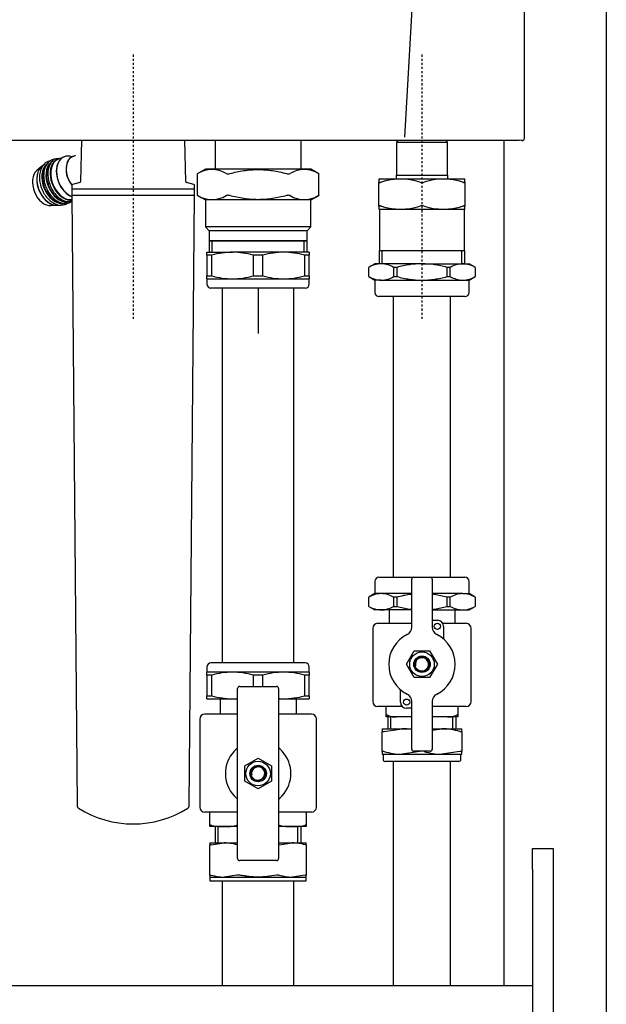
# Model space of a CAD drawing. Header units: millimetres. Extents: x -26820 to -12632, y -5851 to 1958.
# Tile 68 of 95: x -18832 to -18803, y 756 to 804. Entities that reach past the tile are written whole.
import ezdxf

# ---------------------------------------------------------------- set-up
doc = ezdxf.new("R2010")
doc.units = ezdxf.units.MM
doc.linetypes.add('CENTER2', pattern=[1.125, 0.75, -0.125, 0.125, -0.125])

# ---------------------------------------------------------------- blocks, each defined once
blk = doc.blocks.new('FRAME FRONT DN65 2X')
at = {"linetype": 'Continuous'}
for p, q in [((1084, 1490), (1084, 0)), ((1034, 825.81), (1034, 413.05))]:
    blk.add_line(p, q, dxfattribs=at)
blk = doc.blocks.new('QUINTA PRO FRONT')
at = {"linetype": 'Continuous'}
for p, q in [((191.66, -676.41), (199.58, -536.99)), ((-247.43, -677.98), (247.41, -677.98)), ((248.47, -678.11), (247.41, -677.98)), ((249, -678.11), (248.47, -678.11))]:
    blk.add_line(p, q, dxfattribs=at)
blk.add_ellipse((249, -677.11), major_axis=(-0.707, 0.707), ratio=0.999695, start_param=2.356336, end_param=3.926848, dxfattribs=at)
blk.add_open_spline([(250, -677.11), (250, -2.03), (250, 33.78), (249.99, 71.01)], degree=3, dxfattribs=at)
blk = doc.blocks.new('2xF')
at = {"color": 1, "linetype": 'CENTER2'}
for p, q in [((879.01, 867.6), (879.01, 738.65)), ((1020.01, 867.6), (1020.01, 738.65))]:
    blk.add_line(p, q, dxfattribs=at)
at = {"linetype": 'Continuous'}
for p, q in [((853.72, 825.81), (853.35, 805.59)), ((904.67, 805.59), (904.3, 825.81)), ((919.01, 825.81), (919.01, 811.65)), ((961.01, 811.65), (961.01, 825.81)), ((1007.56, 824.8), (1008.56, 825.8)), ((1007.56, 824.8), (1032.46, 824.8)), ((1007.56, 824.8), (1007.56, 808.8)), ((1032.46, 824.8), (1031.46, 825.8)), ((1032.46, 808.8), (1032.46, 824.8)), ((850.6, 818.16), (849.86, 817.93)), ((834.3, 813), (832.01, 811.04)), ((914.26, 811.65), (910.29, 809.36)), ((910.29, 809.37), (910.29, 798.93)), ((965.76, 811.65), (914.26, 811.65)), ((969.72, 809.36), (965.76, 811.65)), ((969.72, 798.93), (969.72, 809.37)), ((1007.41, 808.8), (1032.61, 808.8)), ((1007.41, 808.8), (1007.41, 807)), ((1032.61, 807), (1032.61, 808.8)), ((849.01, 803.66), (849.01, 802.25)), ((852.98, 805.11), (849.38, 804.15)), ((908.64, 804.15), (905.04, 805.11)), ((909.01, 802.25), (909.01, 803.66)), ((999.26, 807), (999.01, 806.85)), ((999.01, 806.85), (999.01, 805.3)), ((999.01, 793.7), (999.01, 805.3)), ((1041.01, 806.85), (1040.76, 807)), ((1041.01, 805.3), (1041.01, 806.85)), ((1041.01, 805.3), (1041.01, 793.7)), ((849.01, 802.05), (909.01, 802.05)), ((849.01, 802.05), (849.01, 799.05)), ((849.01, 799.05), (909.01, 799.05)), ((849.03, 799.05), (851.63, 501.02)), ((906.39, 501.02), (908.99, 799.05)), ((909.01, 799.05), (909.01, 802.05)), ((910.29, 798.94), (914.26, 796.65)), ((965.76, 796.65), (969.72, 798.94)), ((838.97, 793.87), (841.99, 794.06)), ((965.76, 796.65), (914.26, 796.65)), ((914.26, 796.65), (914.26, 783.5)), ((965.76, 783.5), (965.76, 796.65)), ((999.01, 793.7), (999.01, 792.14)), ((1041.01, 792.14), (1041.01, 793.7)), ((999.01, 792.14), (999.26, 792)), ((999.26, 792), (999.26, 772)), ((1040.76, 792), (1041.01, 792.14)), ((1040.76, 772), (1040.76, 792)), ((965.76, 783.5), (914.26, 783.5)), ((914.26, 783.5), (916.11, 781.65)), ((963.91, 781.65), (965.76, 783.5)), ((963.91, 781.65), (916.11, 781.65)), ((916.11, 781.65), (916.11, 776.76)), ((963.91, 776.76), (963.91, 781.65)), ((963.91, 776.76), (916.11, 776.76)), ((916.11, 776.76), (916.51, 776.65)), ((916.51, 776.65), (916.11, 776.54)), ((963.91, 776.54), (916.11, 776.54)), ((916.11, 776.54), (916.11, 771.15)), ((963.51, 776.65), (916.51, 776.65)), ((917.58, 771.15), (917.58, 776.65)), ((962.43, 771.15), (962.43, 776.65)), ((963.51, 776.65), (963.91, 776.76)), ((963.91, 776.54), (963.51, 776.65)), ((963.91, 771.15), (963.91, 776.54)), ((915.01, 771.15), (927.51, 771.15)), ((915.01, 769.65), (915.01, 771.15)), ((915.01, 769.65), (915.01, 759.65)), ((917.38, 769.65), (915.01, 769.65)), ((917.38, 759.65), (917.38, 769.65)), ((952.51, 771.15), (927.51, 771.15)), ((942.38, 769.65), (937.64, 769.65)), ((937.64, 769.65), (937.64, 759.65)), ((942.38, 759.65), (942.38, 769.65)), ((965.01, 771.15), (952.51, 771.15)), ((962.64, 769.65), (962.64, 759.65)), ((965.01, 769.65), (962.64, 769.65)), ((965.01, 771.15), (965.01, 769.65)), ((965.01, 759.65), (965.01, 769.65)), ((999.05, 772), (1040.96, 772)), ((999.05, 772), (999.05, 765.5)), ((1000.53, 765.5), (1000.53, 772)), ((1039.48, 765.5), (1039.48, 772)), ((1040.96, 765.5), (1040.96, 772)), ((997.01, 765.5), (994.01, 763.77)), ((1000.09, 765.5), (997.01, 765.5)), ((1020.01, 765.5), (1000.09, 765.5)), ((1020.01, 765.5), (1039.93, 765.5)), ((1039.93, 765.5), (1043.01, 765.5)), ((1046.01, 763.77), (1043.01, 765.5)), ((915.01, 758.15), (915.01, 759.65)), ((915.01, 759.65), (917.38, 759.65)), ((937.64, 759.65), (942.38, 759.65)), ((962.64, 759.65), (965.01, 759.65)), ((965.01, 759.65), (965.01, 758.15)), ((994.01, 759.24), (994.01, 763.76)), ((1006.17, 763.76), (1006.17, 759.24)), ((1007.84, 763.76), (1006.17, 763.76)), ((1007.84, 759.24), (1007.84, 763.76)), ((1032.17, 763.76), (1032.17, 759.24)), ((1033.84, 763.76), (1032.17, 763.76)), ((1033.84, 759.24), (1033.84, 763.76)), ((1046.01, 763.76), (1046.01, 759.24)), ((915.01, 758.15), (927.51, 758.15)), ((915.01, 758.15), (915.01, 755.65)), ((927.51, 758.15), (952.51, 758.15)), ((952.51, 758.15), (965.01, 758.15)), ((965.01, 755.65), (965.01, 758.15)), ((994.01, 759.23), (997.01, 757.5)), ((1000.09, 757.5), (997.01, 757.5)), ((997.01, 757.5), (997.01, 751.5)), ((1000.09, 757.5), (1020.01, 757.5)), ((1006.17, 759.24), (1007.84, 759.24)), ((1020.01, 757.5), (1039.93, 757.5)), ((1032.17, 759.24), (1033.84, 759.24)), ((1039.93, 757.5), (1043.01, 757.5)), ((1043.01, 757.5), (1046.01, 759.23)), ((1043.01, 751.5), (1043.01, 757.5)), ((963.01, 753.65), (917.01, 753.65)), ((922.51, 753.65), (922.51, 570.65)), ((957.51, 570.65), (957.51, 753.65)), ((1041.01, 749.5), (999.01, 749.5)), ((1006.01, 749.5), (1006.01, 612.5)), ((1034.01, 612.5), (1034.01, 749.5)), ((997.01, 610.5), (997.01, 604.5)), ((999.01, 612.5), (1016.01, 612.5)), ((1015.01, 588.14), (1015.01, 611.5)), ((1016.01, 612.5), (1024.01, 612.5)), ((1024.01, 612.5), (1041.01, 612.5)), ((1025.01, 611.5), (1025.01, 588.14)), ((1043.01, 604.5), (1043.01, 610.5)), ((997.01, 604.5), (994.01, 602.77)), ((994.01, 598.24), (994.01, 602.76)), ((1000.09, 604.5), (997.01, 604.5)), ((1015.01, 604.5), (1000.09, 604.5)), ((1007.84, 602.76), (1006.17, 602.76)), ((1006.17, 602.76), (1006.17, 598.24)), ((1007.84, 598.24), (1007.84, 602.76)), ((1039.93, 604.5), (1025.01, 604.5)), ((1033.84, 602.76), (1032.17, 602.76)), ((1032.17, 602.76), (1032.17, 598.24)), ((1033.84, 598.24), (1033.84, 602.76)), ((1039.93, 604.5), (1043.01, 604.5)), ((1046.01, 602.77), (1043.01, 604.5)), ((1046.01, 602.76), (1046.01, 598.24)), ((994.01, 598.23), (997.01, 596.5)), ((1000.09, 596.5), (997.01, 596.5)), ((1015.01, 596.5), (1000.09, 596.5)), ((1004.01, 596.5), (1004.01, 590)), ((1006.17, 598.24), (1007.84, 598.24)), ((1025.01, 596.5), (1039.93, 596.5)), ((1032.17, 598.24), (1033.84, 598.24)), ((1036.01, 596.5), (1036.01, 590)), ((1039.93, 596.5), (1043.01, 596.5)), ((1043.01, 596.5), (1046.01, 598.23)), ((1025.01, 591.5), (1027.51, 591.5)), ((996.01, 587.5), (996.01, 551.8)), ((998.51, 590), (1015.01, 590)), ((1030.1, 590), (1041.51, 590)), ((1030.51, 588.5), (1030.51, 582.4)), ((1044.01, 551.8), (1044.01, 587.5)), ((1012.5, 570), (1016.25, 576.5)), ((1016.25, 576.5), (1023.76, 576.5)), ((1023.76, 576.5), (1027.51, 570)), ((915.01, 568.65), (915.01, 566.15)), ((963.01, 570.65), (917.01, 570.65)), ((965.01, 566.15), (965.01, 568.65)), ((1016.25, 563.5), (1012.5, 570)), ((1027.51, 570), (1023.76, 563.5)), ((915.01, 564.65), (915.01, 566.15)), ((927.51, 566.15), (915.01, 566.15)), ((917.38, 564.65), (915.01, 564.65)), ((915.01, 564.65), (915.01, 554.65)), ((917.38, 554.65), (917.38, 564.65)), ((952.51, 566.15), (927.51, 566.15)), ((942.38, 564.65), (937.64, 564.65)), ((937.64, 564.65), (937.64, 559.15)), ((942.38, 559.15), (942.38, 564.65)), ((965.01, 566.15), (952.51, 566.15)), ((965.01, 564.65), (962.64, 564.65)), ((962.64, 564.65), (962.64, 554.65)), ((965.01, 566.15), (965.01, 564.65)), ((965.01, 554.65), (965.01, 564.65)), ((1023.76, 563.5), (1016.25, 563.5)), ((930.01, 475.15), (930.01, 558.15)), ((931.01, 559.15), (949.01, 559.15)), ((950.01, 558.15), (950.01, 475.15)), ((1009.51, 551.5), (1009.51, 557.6)), ((915.01, 553.15), (915.01, 554.65)), ((915.01, 554.65), (917.38, 554.65)), ((915.01, 553.15), (927.51, 553.15)), ((921.51, 553.15), (921.51, 545.65)), ((927.51, 553.15), (930.01, 553.15)), ((950.01, 553.15), (952.51, 553.15)), ((952.51, 553.15), (965.01, 553.15)), ((958.51, 553.15), (958.51, 545.65)), ((962.64, 554.65), (965.01, 554.65)), ((965.01, 554.65), (965.01, 553.15)), ((1010.47, 549.3), (998.51, 549.3)), ((1002.51, 544.93), (1002.51, 549.3)), ((1015.01, 548.5), (1012.51, 548.5)), ((1015.01, 528.5), (1015.01, 551.86)), ((1025.01, 551.86), (1025.01, 528.5)), ((1041.51, 549.3), (1025.01, 549.3)), ((1037.51, 549.3), (1037.51, 544.93)), ((911.51, 543.15), (911.51, 500.3)), ((930.01, 545.65), (914.01, 545.65)), ((966.01, 545.65), (950.01, 545.65)), ((968.51, 500.3), (968.51, 543.15)), ((1002.51, 544.3), (1002.51, 544.93)), ((1007.61, 544.3), (1002.51, 544.3)), ((1003.38, 544.3), (1003.38, 538.55)), ((1004.86, 538.55), (1004.86, 544.3)), ((1014.91, 544.3), (1007.61, 544.3)), ((1032.41, 544.3), (1025.11, 544.3)), ((1037.51, 544.3), (1032.41, 544.3)), ((1035.15, 538.55), (1035.15, 544.3)), ((1036.63, 538.55), (1036.63, 544.3)), ((1037.51, 544.93), (1037.51, 544.3)), ((1000.51, 538.55), (1000.51, 537.13)), ((1000.51, 538.55), (1010.26, 538.55)), ((1001.51, 537.13), (1010.26, 538.55)), ((1010.26, 538.55), (1015.01, 538.55)), ((1025.01, 537.78), (1029.76, 538.55)), ((1025.01, 538.55), (1029.76, 538.55)), ((1029.76, 538.55), (1039.51, 538.55)), ((1039.51, 537.13), (1039.51, 538.55)), ((1000.51, 527.47), (1000.51, 537.13)), ((1039.51, 537.13), (1039.51, 527.47)), ((933.51, 520.4), (940.01, 524.15)), ((940.01, 524.15), (946.51, 520.4)), ((1000.51, 527.47), (1000.51, 526.05)), ((1000.51, 526.05), (1010.26, 526.05)), ((1001.01, 526.05), (1001.01, 523.55)), ((1019.01, 527.47), (1010.26, 526.05)), ((1010.26, 526.05), (1029.76, 526.05)), ((1024.01, 527.5), (1016.01, 527.5)), ((1038.51, 527.47), (1029.76, 526.05)), ((1029.76, 526.05), (1039.51, 526.05)), ((1039.01, 523.55), (1039.01, 526.05)), ((1039.51, 526.05), (1039.51, 527.47)), ((933.51, 512.9), (933.51, 520.4)), ((946.51, 520.4), (946.51, 512.9)), ((1038.01, 522.55), (1002.01, 522.55)), ((1006.01, 522.55), (1006.01, 437.1)), ((1034.01, 437.1), (1034.01, 522.55)), ((940.01, 509.14), (933.51, 512.9)), ((946.51, 512.9), (940.01, 509.14)), ((929.69, 497.8), (914.01, 497.8)), ((916.51, 491.4), (916.51, 497.8)), ((966.01, 497.8), (950.33, 497.8)), ((963.51, 497.8), (963.51, 491.4)), ((916.51, 490.8), (916.51, 491.4)), ((923.39, 490.8), (916.51, 490.8)), ((919.05, 490.8), (919.05, 482.8)), ((920.53, 482.8), (920.53, 490.8)), ((930.01, 490.8), (923.39, 490.8)), ((956.62, 490.8), (950.01, 490.8)), ((963.51, 490.8), (956.62, 490.8)), ((959.48, 482.8), (959.48, 490.8)), ((960.96, 482.8), (960.96, 490.8)), ((963.51, 491.4), (963.51, 490.8)), ((916.51, 482.8), (916.51, 481.86)), ((916.51, 482.8), (923.39, 482.8)), ((916.51, 467.04), (916.51, 481.86)), ((917.09, 481.86), (923.39, 482.8)), ((923.39, 482.8), (930.01, 482.8)), ((950.01, 482.8), (956.62, 482.8)), ((950.33, 481.86), (956.62, 482.8)), ((956.62, 482.8), (963.51, 482.8)), ((963.51, 481.86), (963.51, 482.8)), ((963.51, 481.86), (963.51, 467.04)), ((1074, 470), (1074, 480)), ((1074, 480), (1084, 480)), ((1084, 480), (1084, 470)), ((949.01, 474.15), (931.01, 474.15)), ((916.51, 467.04), (916.51, 466.1)), ((929.69, 467.04), (923.39, 466.1)), ((962.92, 467.04), (956.62, 466.1)), ((963.51, 466.1), (963.51, 467.04)), ((1074, 470), (1074, 10)), ((1084, 470), (1084, 0)), ((916.51, 466.1), (923.39, 466.1)), ((916.51, 466.1), (916.51, 464.3)), ((916.51, 464.3), (963.51, 464.3)), ((922.51, 464.3), (922.51, 444.8)), ((923.39, 466.1), (940.01, 466.1)), ((940.01, 466.1), (956.62, 466.1)), ((956.62, 466.1), (963.51, 466.1)), ((957.51, 444.8), (957.51, 464.3)), ((963.51, 464.3), (963.51, 466.1)), ((922.51, 444.8), (922.51, 412.85)), ((957.51, 412.85), (957.51, 444.8)), ((1006.01, 437.1), (1006.01, 412.85)), ((1034.01, 412.85), (1034.01, 437.1)), ((1074, 413.05), (36, 413.05))]:
    blk.add_line(p, q, dxfattribs=at)
for p, q in [((999.26, 807), (1040.76, 807)), ((1040.76, 792), (999.26, 792)), ((940.01, 753.65), (940.01, 731.5))]:
    blk.add_line(p, q)
for centre, radius in [((1027.51, 588.5), 1.5), ((1020.01, 570), 6), ((1020.01, 570), 4.02), ((1020.01, 570), 4), ((1020.01, 570), 3.5), ((1012.51, 551.5), 1.5), ((940.01, 516.65), 6), ((940.01, 516.65), 4.02), ((940.01, 516.65), 4), ((940.01, 516.65), 3.5)]:
    blk.add_circle(centre, radius, dxfattribs=at)
for centre, radius, start, end in [((869.54, 885.05), 85.96, 298.3018, 298.5048), ((917.49, 798.4), 13.09, 58.05, 121.95), ((925.28, 811.95), 2.6, 250.5098, 289.4902), ((954.73, 811.95), 2.6, 250.5091, 289.4909), ((962.52, 798.4), 13.09, 58.05, 121.95), ((1010.48, 885.05), 85.96, 241.4952, 241.6982), ((849.51, 803.66), 0.5, 105, 180), ((852.85, 805.6), 0.5, 285, 359), ((905.17, 805.6), 0.5, 181, 255), ((908.51, 803.66), 0.5, 0, 75), ((1009.51, 776.83), 30.01, 71.547, 108.453), ((1009.51, 776.83), 30.01, 95.9442, 108.453), ((1020.01, 808.72), 3.56, 253.6816, 286.3184), ((1030.51, 776.83), 30.01, 71.547, 108.453), ((1030.51, 776.83), 30.01, 71.547, 84.0306), ((849.21, 802.25), 0.2, 180, 270), ((908.81, 802.25), 0.2, 270, 0), ((869.54, 723.25), 85.96, 61.4952, 61.6982), ((917.49, 809.9), 13.09, 238.05, 301.95), ((925.28, 796.34), 2.6, 70.5091, 109.4909), ((954.73, 796.34), 2.6, 70.5098, 109.4902), ((962.52, 809.9), 13.09, 238.05, 301.95), ((1010.48, 723.25), 85.96, 118.3018, 118.5048), ((1009.51, 822.17), 30.01, 251.547, 288.453), ((1009.51, 822.17), 30.01, 251.547, 264.845), ((1020.01, 790.28), 3.56, 73.6816, 106.3184), ((1030.51, 822.17), 30.01, 251.547, 288.453), ((1030.51, 822.17), 30.01, 275.1302, 288.453), ((927.75, 734.62), 36.53, 90.375, 106.4924), ((927.21, 734.26), 36.89, 73.587, 89.5456), ((952.75, 734.62), 36.53, 90.375, 106.4924), ((952.21, 734.26), 36.89, 73.587, 89.5456), ((1000.38, 753), 12.5, 91.3338, 120.6419), ((999.73, 752.76), 12.74, 59.6396, 88.3847), ((1040.22, 753), 12.5, 91.3338, 120.6419), ((1039.57, 752.76), 12.74, 59.6396, 88.3847), ((927.8, 795.04), 36.89, 253.587, 269.5456), ((927.27, 794.68), 36.53, 270.375, 286.4924), ((952.8, 795.04), 36.89, 253.587, 269.5456), ((952.27, 794.68), 36.53, 270.375, 286.4924), ((917.01, 755.65), 2, 180, 270), ((963.01, 755.65), 2, 270, 0), ((1000.45, 770.24), 12.74, 239.6396, 268.3847), ((999.8, 770), 12.5, 271.3338, 300.6419), ((1040.28, 770.24), 12.74, 239.6396, 268.3847), ((1039.63, 770), 12.5, 271.3338, 300.6419), ((999.01, 751.5), 2, 180, 270), ((1041.01, 751.5), 2, 270, 0), ((999.01, 610.5), 2, 90, 180), ((1016.01, 611.5), 1, 90, 180), ((1024.01, 611.5), 1, 0, 90), ((1041.01, 610.5), 2, 0, 90), ((1000.38, 592), 12.5, 91.3338, 120.6419), ((999.73, 591.76), 12.74, 59.6396, 88.3847), ((1040.22, 592), 12.5, 91.3338, 120.6419), ((1039.57, 591.76), 12.74, 59.6396, 88.3847), ((1000.45, 609.24), 12.74, 239.6396, 268.3847), ((999.8, 609), 12.5, 271.3338, 300.6419), ((1040.28, 609.24), 12.74, 239.6396, 268.3847), ((1039.63, 609), 12.5, 271.3338, 300.6419), ((1027.51, 588.5), 3, 0, 90), ((998.51, 587.5), 2.5, 90, 180), ((1011.01, 588.14), 4, 296.3878, 0), ((1029.01, 588.14), 4, 180, 243.6122), ((1041.51, 587.5), 2.5, 0, 90), ((1020.01, 570), 16.25, 116.3878, 243.6122), ((1020.01, 570), 16.25, 296.3878, 63.6122), ((1020.01, 570), 3.23, 255, 195), ((917.01, 568.65), 2, 90, 180), ((963.01, 568.65), 2, 0, 90), ((927.75, 529.62), 36.53, 90.375, 106.4924), ((927.21, 529.26), 36.89, 73.587, 89.5456), ((952.75, 529.62), 36.53, 90.375, 106.4924), ((952.21, 529.26), 36.89, 73.587, 89.5456), ((931.01, 558.15), 1, 90, 180), ((949.01, 558.15), 1, 0, 90), ((927.8, 590.04), 36.89, 253.587, 269.5456), ((927.27, 589.68), 36.53, 270.375, 274.3153), ((952.8, 590.04), 36.89, 265.6509, 269.5456), ((952.27, 589.68), 36.53, 270.375, 286.4924), ((1011.01, 551.86), 4, 0, 63.6122), ((1029.01, 551.86), 4, 116.3878, 180), ((998.51, 551.8), 2.5, 180, 270), ((1012.51, 551.5), 3, 180, 270), ((1041.51, 551.8), 2.5, 270, 0), ((914.01, 543.15), 2.5, 90, 180), ((966.01, 543.15), 2.5, 0, 90), ((1006.98, 553.91), 9.63, 248.8753, 273.7529), ((1033.04, 553.91), 9.63, 266.2453, 291.1264), ((1010.01, 509.36), 29.18, 80.0719, 89.5081), ((1029.51, 509.36), 29.18, 72.0371, 89.5081), ((940.01, 516.65), 16, 130.3202, 137.1666), ((929.01, 529.61), 1, 310.3202, 0), ((951.01, 529.61), 1, 180, 229.6798), ((940.01, 516.65), 16, 42.8334, 49.6798), ((940.01, 516.65), 16, 137.1666, 222.8334), ((940.01, 516.65), 16, 317.1666, 42.8334), ((1010.51, 555.23), 29.18, 252.0371, 269.5081), ((1016.01, 528.5), 1, 180, 270), ((1030.01, 555.23), 29.18, 252.0371, 269.5081), ((1024.01, 528.5), 1, 270, 0), ((940.01, 516.65), 3.23, 255, 195), ((1002.01, 523.55), 1, 180, 270), ((1038.01, 523.55), 1, 270, 0), ((940.01, 516.65), 16, 222.8334, 229.6798), ((940.01, 516.65), 16, 310.3202, 317.1666), ((853.13, 501.03), 1.5, 180.5, 237.7502), ((904.89, 501.03), 1.5, 302.2498, 359.5), ((914.01, 500.3), 2.5, 180, 270), ((929.01, 503.69), 1, 0, 49.6798), ((951.01, 503.69), 1, 130.3202, 180), ((966.01, 500.3), 2.5, 270, 0), ((879.01, 542.05), 50, 237.7502, 302.2498), ((930.39, 489.55), 1.98, 101.4237, 110.9197), ((949.62, 489.55), 1.98, 69.081, 78.5227), ((923.25, 460.35), 22.45, 73.3444, 89.6476), ((930.39, 484.95), 3.17, 257.107, 262.9323), ((949.62, 484.79), 3.02, 277.5817, 283.5328), ((956.49, 460.35), 22.45, 73.3444, 89.6476), ((931.01, 475.15), 1, 180, 270), ((949.01, 475.15), 1, 270, 0), ((923.53, 488.55), 22.45, 253.3444, 269.6476), ((930.39, 464.1), 3.02, 76.4672, 103.5328), ((949.62, 463.95), 3.17, 77.107, 102.893), ((956.76, 488.55), 22.45, 253.3444, 269.6476)]:
    blk.add_arc(centre, radius, start, end, dxfattribs=at)
for centre, major_axis, start_param, end_param in [((849.16, 808), (3.95, -9.73), 2.603675, 5.748128), ((849.25, 808.03), (-3.94, 9.71), 5.745268, 8.857964), ((852.81, 809.48), (3.37, -8.32), 3.030592, 5.14256), ((852.88, 809.51), (-3.37, 8.3), 0, 1.996095), ((852.88, 809.51), (-3.37, 8.3), 6.222659, 6.283185), ((839.61, 804.13), (3.94, -9.72), 3.241565, 6.183031), ((839.69, 804.16), (-3.95, 9.73), 0.136486, 2.872676), ((842.22, 805.18), (4, -9.88), 3.379376, 6.074731), ((842.36, 805.24), (-3.95, 9.73), 0.349495, 2.813169), ((844.26, 806.01), (4, -9.88), 3.377767, 6.088176), ((844.4, 806.06), (-3.95, 9.73), 0.349495, 2.813169), ((846.44, 806.89), (-3.95, 9.73), 0, 2.936441), ((846.3, 806.84), (4, -9.88), 2.893468, 6.088175), ((836.82, 802.99), (3.57, -8.8), 3.365759, 6.059019)]:
    blk.add_ellipse(centre, major_axis=major_axis, ratio=0.679659, start_param=start_param, end_param=end_param, dxfattribs=at)
for points in [[(850.76, 818.53), (850.75, 818.33), (850.68, 818.2), (850.56, 818.15)], [(847.47, 795.84), (848.03, 795.84), (848.52, 795.85), (848.99, 795.92)]]:
    blk.add_open_spline(points, degree=3, dxfattribs=at)
for points, knots in [([(838.56, 815.72), (838.54, 815.72), (837.84, 815.59), (836.47, 815.02), (834.9, 813.53), (833.79, 811.46), (833.24, 808.94), (833.27, 806.16), (833.84, 803.35), (834.54, 801.8), (834.92, 800.98)], [0.0700935, 0.0700935, 0.0700935, 0.0700935, 0.0742579, 0.208009, 0.3408641, 0.4742936, 0.6101429, 0.7476008, 0.8854775, 1, 1, 1, 1]), ([(842.51, 816.82), (840.58, 816.54), (839.88, 816.41), (838.51, 815.85), (836.94, 814.35), (835.83, 812.28), (835.28, 809.77), (835.31, 806.98), (835.88, 804.18), (836.58, 802.63), (836.96, 801.81)], [0.0700935, 0.0700935, 0.0700935, 0.0700935, 0.0742579, 0.208009, 0.3408641, 0.4742936, 0.6101429, 0.7476008, 0.8854775, 1, 1, 1, 1]), ([(840.59, 816.54), (840.01, 816.16), (838.97, 815.17), (837.87, 813.11), (837.32, 810.59), (837.35, 807.81), (837.92, 805.01), (838.62, 803.45), (839, 802.63)], [0.2101693, 0.2101693, 0.2101693, 0.2101693, 0.3408641, 0.4742936, 0.6101429, 0.7476008, 0.8854775, 1, 1, 1, 1]), ([(926.15, 809.51), (927.28, 809.81), (928.43, 810.09), (930.73, 810.59), (931.88, 810.8), (935.34, 811.32), (937.67, 811.5), (941.18, 811.5), (942.35, 811.46), (944.71, 811.28), (945.87, 811.14), (949.34, 810.62), (951.62, 810.12), (953.86, 809.51)], [0, 0, 0, 0, 0.125, 0.125, 0.25, 0.25, 0.5, 0.5, 0.625, 0.625, 0.75, 0.75, 1, 1, 1, 1]), ([(999.01, 805.3), (999.01, 805.25), (999.03, 805.22), (999.12, 805.17), (999.19, 805.16), (999.36, 805.16), (999.47, 805.17), (999.72, 805.22), (999.86, 805.25), (1000.01, 805.3)], [0, 0, 0, 0, 0.25, 0.25, 0.5, 0.5, 0.75, 0.75, 1, 1, 1, 1]), ([(1000.01, 805.3), (999.86, 805.25), (999.72, 805.22), (999.47, 805.17), (999.36, 805.16), (999.19, 805.16), (999.12, 805.17), (999.03, 805.22), (999.01, 805.25), (999.01, 805.3)], [0, 0, 0, 0, 0.25, 0.25, 0.5, 0.5, 0.75, 0.75, 1, 1, 1, 1]), ([(1040.01, 805.3), (1040.16, 805.25), (1040.29, 805.22), (1040.54, 805.17), (1040.65, 805.16), (1040.83, 805.16), (1040.89, 805.17), (1040.98, 805.22), (1041.01, 805.25), (1041.01, 805.3)], [0, 0, 0, 0, 0.25, 0.25, 0.5, 0.5, 0.75, 0.75, 1, 1, 1, 1]), ([(1041.01, 805.3), (1041.01, 805.25), (1040.98, 805.22), (1040.9, 805.17), (1040.83, 805.16), (1040.65, 805.16), (1040.54, 805.17), (1040.3, 805.22), (1040.16, 805.25), (1040.01, 805.3)], [0, 0, 0, 0, 0.25, 0.25, 0.5, 0.5, 0.75, 0.75, 1, 1, 1, 1]), ([(834.92, 800.98), (834.99, 800.81), (835.41, 799.79), (836.71, 797.99), (838.66, 795.99), (840.87, 794.7), (842.56, 794.1), (843.32, 794.17), (843.39, 794.18)], [0, 0, 0, 0, 0.039678, 0.273674, 0.508279, 0.743714, 0.979022, 1, 1, 1, 1]), ([(836.96, 801.81), (837.03, 801.64), (837.45, 800.62), (838.75, 798.81), (840.7, 796.82), (842.91, 795.52), (844.6, 794.92), (845.36, 795), (845.43, 795.01)], [0, 0, 0, 0, 0.039678, 0.273674, 0.508279, 0.743714, 0.979022, 1, 1, 1, 1]), ([(839, 802.63), (839.07, 802.46), (839.49, 801.44), (840.79, 799.64), (842.74, 797.64), (844.95, 796.35), (846.64, 795.75), (847.4, 795.83), (847.47, 795.84)], [0, 0, 0, 0, 0.039678, 0.273674, 0.508279, 0.743714, 0.979022, 1, 1, 1, 1]), ([(953.86, 798.79), (951.62, 798.18), (949.34, 797.68), (945.87, 797.16), (944.71, 797.02), (942.35, 796.84), (941.18, 796.79), (937.67, 796.79), (935.34, 796.98), (931.88, 797.5), (930.73, 797.71), (928.43, 798.2), (927.28, 798.48), (926.15, 798.79)], [0, 0, 0, 0, 0.25, 0.25, 0.375, 0.375, 0.5, 0.5, 0.75, 0.75, 0.875, 0.875, 1, 1, 1, 1]), ([(843.39, 794.18), (844.14, 794.18), (845.33, 794.21), (846.47, 794.76), (846.97, 795.09)], [0, 0, 0, 0, 0.1357384, 0.2561301, 0.2561301, 0.2561301, 0.2561301]), ([(845.43, 795.01), (846.18, 795.01), (847.37, 795.04), (848.51, 795.59), (849.01, 795.92)], [0, 0, 0, 0, 0.1357384, 0.2561301, 0.2561301, 0.2561301, 0.2561301]), ([(1000.01, 793.7), (999.86, 793.74), (999.72, 793.78), (999.47, 793.83), (999.36, 793.84), (999.19, 793.84), (999.12, 793.83), (999.03, 793.78), (999.01, 793.74), (999.01, 793.7)], [0, 0, 0, 0, 0.25, 0.25, 0.5, 0.5, 0.75, 0.75, 1, 1, 1, 1]), ([(999.01, 793.7), (999.01, 793.74), (999.03, 793.78), (999.12, 793.83), (999.19, 793.84), (999.36, 793.84), (999.47, 793.83), (999.72, 793.78), (999.86, 793.74), (1000.01, 793.7)], [0, 0, 0, 0, 0.25, 0.25, 0.5, 0.5, 0.75, 0.75, 1, 1, 1, 1]), ([(1041.01, 793.7), (1041.01, 793.74), (1040.98, 793.78), (1040.9, 793.83), (1040.83, 793.84), (1040.65, 793.84), (1040.54, 793.83), (1040.3, 793.78), (1040.16, 793.74), (1040.01, 793.7)], [0, 0, 0, 0, 0.25, 0.25, 0.5, 0.5, 0.75, 0.75, 1, 1, 1, 1]), ([(1040.01, 793.7), (1040.16, 793.74), (1040.29, 793.78), (1040.54, 793.83), (1040.65, 793.84), (1040.83, 793.84), (1040.89, 793.83), (1040.98, 793.78), (1041.01, 793.74), (1041.01, 793.7)], [0, 0, 0, 0, 0.25, 0.25, 0.5, 0.5, 0.75, 0.75, 1, 1, 1, 1]), ([(1020.01, 765.5), (1018.98, 765.5), (1017.95, 765.46), (1015.89, 765.3), (1014.86, 765.18), (1011.81, 764.73), (1009.81, 764.29), (1007.84, 763.76)], [0, 0, 0, 0, 0.25, 0.25, 0.5, 0.5, 1, 1, 1, 1]), ([(1032.17, 763.76), (1031.18, 764.02), (1030.17, 764.27), (1028.15, 764.7), (1027.14, 764.89), (1024.1, 765.34), (1022.06, 765.5), (1020.01, 765.5)], [0, 0, 0, 0, 0.25, 0.25, 0.5, 0.5, 1, 1, 1, 1]), ([(1007.84, 759.24), (1009.81, 758.71), (1011.81, 758.27), (1014.86, 757.82), (1015.89, 757.7), (1017.95, 757.54), (1018.98, 757.5), (1020.01, 757.5)], [0, 0, 0, 0, 0.5, 0.5, 0.75, 0.75, 1, 1, 1, 1]), ([(1020.01, 757.5), (1022.06, 757.5), (1024.1, 757.66), (1027.14, 758.11), (1028.15, 758.3), (1030.17, 758.73), (1031.18, 758.97), (1032.17, 759.24)], [0, 0, 0, 0, 0.5, 0.5, 0.75, 0.75, 1, 1, 1, 1]), ([(1014.97, 604.18), (1014.61, 604.14), (1014.25, 604.09), (1012.87, 603.89), (1011.86, 603.7), (1009.84, 603.27), (1008.84, 603.02), (1007.84, 602.76)], [0.4110553, 0.4110553, 0.4110553, 0.4110553, 0.5, 0.5, 0.75, 0.75, 1, 1, 1, 1]), ([(1032.17, 602.76), (1030.2, 603.29), (1028.2, 603.73), (1025.79, 604.09), (1025.41, 604.14), (1025.02, 604.19)], [0, 0, 0, 0, 0.5, 0.5, 0.593855, 0.593855, 0.593855, 0.593855]), ([(1007.84, 598.24), (1008.84, 597.97), (1009.84, 597.73), (1011.86, 597.3), (1012.87, 597.11), (1014.25, 596.91), (1014.61, 596.86), (1014.97, 596.81)], [0, 0, 0, 0, 0.25, 0.25, 0.5, 0.5, 0.5889447, 0.5889447, 0.5889447, 0.5889447]), ([(1025.02, 596.81), (1025.41, 596.86), (1025.79, 596.91), (1028.2, 597.27), (1030.2, 597.71), (1032.17, 598.24)], [0.406145, 0.406145, 0.406145, 0.406145, 0.5, 0.5, 1, 1, 1, 1]), ([(1003.51, 544.93), (1003.36, 544.99), (1003.23, 545.05), (1002.98, 545.14), (1002.87, 545.17), (1002.73, 545.17), (1002.69, 545.16), (1002.62, 545.14), (1002.59, 545.12), (1002.53, 545.05), (1002.51, 544.99), (1002.51, 544.93)], [0, 0, 0, 0, 0.25, 0.25, 0.5, 0.5, 0.625, 0.625, 0.75, 0.75, 1, 1, 1, 1]), ([(1037.51, 544.93), (1037.51, 544.99), (1037.49, 545.05), (1037.4, 545.14), (1037.33, 545.17), (1037.19, 545.17), (1037.14, 545.16), (1037.04, 545.14), (1036.98, 545.12), (1036.79, 545.05), (1036.65, 544.99), (1036.51, 544.93)], [0, 0, 0, 0, 0.25, 0.25, 0.5, 0.5, 0.625, 0.625, 0.75, 0.75, 1, 1, 1, 1]), ([(1001.51, 537.13), (1001.36, 537.08), (1001.22, 537.05), (1000.97, 537), (1000.86, 536.99), (1000.69, 536.99), (1000.62, 537), (1000.53, 537.05), (1000.51, 537.08), (1000.51, 537.13)], [0, 0, 0, 0, 0.25, 0.25, 0.5, 0.5, 0.75, 0.75, 1, 1, 1, 1]), ([(1039.51, 537.13), (1039.51, 537.08), (1039.48, 537.05), (1039.4, 537), (1039.33, 536.99), (1039.15, 536.99), (1039.04, 537), (1038.8, 537.05), (1038.66, 537.08), (1038.51, 537.13)], [0, 0, 0, 0, 0.25, 0.25, 0.5, 0.5, 0.75, 0.75, 1, 1, 1, 1]), ([(1000.51, 527.47), (1000.51, 527.52), (1000.53, 527.55), (1000.62, 527.6), (1000.69, 527.61), (1000.86, 527.61), (1000.97, 527.6), (1001.22, 527.55), (1001.36, 527.52), (1001.51, 527.47)], [0, 0, 0, 0, 0.25, 0.25, 0.5, 0.5, 0.75, 0.75, 1, 1, 1, 1]), ([(1038.51, 527.47), (1038.66, 527.52), (1038.79, 527.55), (1039.04, 527.6), (1039.15, 527.61), (1039.33, 527.61), (1039.39, 527.6), (1039.48, 527.55), (1039.51, 527.52), (1039.51, 527.47)], [0, 0, 0, 0, 0.25, 0.25, 0.5, 0.5, 0.75, 0.75, 1, 1, 1, 1]), ([(917.09, 491.4), (917, 491.44), (916.92, 491.48), (916.77, 491.52), (916.71, 491.53), (916.61, 491.53), (916.57, 491.52), (916.52, 491.48), (916.51, 491.44), (916.51, 491.4)], [0, 0, 0, 0, 0.25, 0.25, 0.5, 0.5, 0.75, 0.75, 1, 1, 1, 1]), ([(917.09, 491.4), (917.34, 491.29), (917.6, 491.21), (918.12, 491.08), (918.38, 491.02), (919.17, 490.9), (919.7, 490.86), (920.75, 490.81), (921.28, 490.8), (922.34, 490.8), (922.86, 490.8), (923.39, 490.8)], [0, 0, 0, 0, 0.125, 0.125, 0.25, 0.25, 0.5, 0.5, 0.75, 0.75, 1, 1, 1, 1]), ([(923.39, 490.8), (923.92, 490.8), (924.45, 490.8), (925.5, 490.8), (926.03, 490.81), (927.09, 490.86), (927.62, 490.9), (928.4, 491.02), (928.66, 491.08), (929.18, 491.21), (929.43, 491.29), (929.69, 491.4)], [0, 0, 0, 0, 0.25, 0.25, 0.5, 0.5, 0.75, 0.75, 0.875, 0.875, 1, 1, 1, 1]), ([(950.33, 491.4), (950.58, 491.29), (950.84, 491.21), (951.35, 491.08), (951.62, 491.02), (952.41, 490.9), (952.93, 490.86), (953.99, 490.81), (954.51, 490.8), (955.57, 490.8), (956.1, 490.8), (956.62, 490.8)], [0, 0, 0, 0, 0.125, 0.125, 0.25, 0.25, 0.5, 0.5, 0.75, 0.75, 1, 1, 1, 1]), ([(956.62, 490.8), (957.15, 490.8), (957.68, 490.8), (958.74, 490.8), (959.27, 490.81), (960.32, 490.86), (960.85, 490.9), (961.64, 491.02), (961.9, 491.08), (962.41, 491.21), (962.67, 491.29), (962.92, 491.4)], [0, 0, 0, 0, 0.25, 0.25, 0.5, 0.5, 0.75, 0.75, 0.875, 0.875, 1, 1, 1, 1]), ([(963.51, 491.4), (963.51, 491.44), (963.49, 491.48), (963.44, 491.52), (963.41, 491.53), (963.3, 491.53), (963.24, 491.52), (963.09, 491.48), (963.01, 491.44), (962.92, 491.4)], [0, 0, 0, 0, 0.25, 0.25, 0.5, 0.5, 0.75, 0.75, 1, 1, 1, 1]), ([(917.09, 481.86), (917, 481.83), (916.92, 481.81), (916.77, 481.78), (916.71, 481.78), (916.56, 481.78), (916.51, 481.8), (916.51, 481.86)], [0, 0, 0, 0, 0.25, 0.25, 0.5, 0.5, 1, 1, 1, 1]), ([(963.51, 481.86), (963.51, 481.83), (963.49, 481.81), (963.44, 481.78), (963.4, 481.78), (963.25, 481.78), (963.11, 481.8), (962.92, 481.86)], [0, 0, 0, 0, 0.25, 0.25, 0.5, 0.5, 1, 1, 1, 1]), ([(916.51, 467.04), (916.51, 467.07), (916.52, 467.09), (916.57, 467.11), (916.61, 467.12), (916.76, 467.12), (916.91, 467.09), (917.09, 467.04)], [0, 0, 0, 0, 0.25, 0.25, 0.5, 0.5, 1, 1, 1, 1]), ([(940.01, 466.1), (938.52, 466.1), (937.03, 466.18), (934.8, 466.42), (934.05, 466.52), (932.57, 466.76), (931.83, 466.89), (931.1, 467.04)], [0, 0, 0, 0, 0.5, 0.5, 0.75, 0.75, 1, 1, 1, 1]), ([(948.91, 467.04), (947.45, 466.74), (945.95, 466.5), (942.98, 466.18), (941.49, 466.1), (940.01, 466.1)], [0, 0, 0, 0, 0.5, 0.5, 1, 1, 1, 1]), ([(962.92, 467.04), (963.01, 467.07), (963.1, 467.09), (963.24, 467.11), (963.3, 467.12), (963.45, 467.12), (963.51, 467.09), (963.51, 467.04)], [0, 0, 0, 0, 0.25, 0.25, 0.5, 0.5, 1, 1, 1, 1])]:
    blk.add_open_spline(points, degree=3, knots=knots, dxfattribs=at)
for name, p in [('QUINTA PRO FRONT', (820.01, 1503.79)), ('FRAME FRONT DN65 2X', (26, 0))]:
    blk.add_blockref(name, p)

msp = doc.modelspace()

# ---------------------------------------------------------------- block references
at = {"xscale": 0.1, "yscale": 0.1, "zscale": 0.1}
msp.add_blockref('2xF', (-18914.079, 715.299), dxfattribs=at)

doc.saveas('drawing.dxf')
